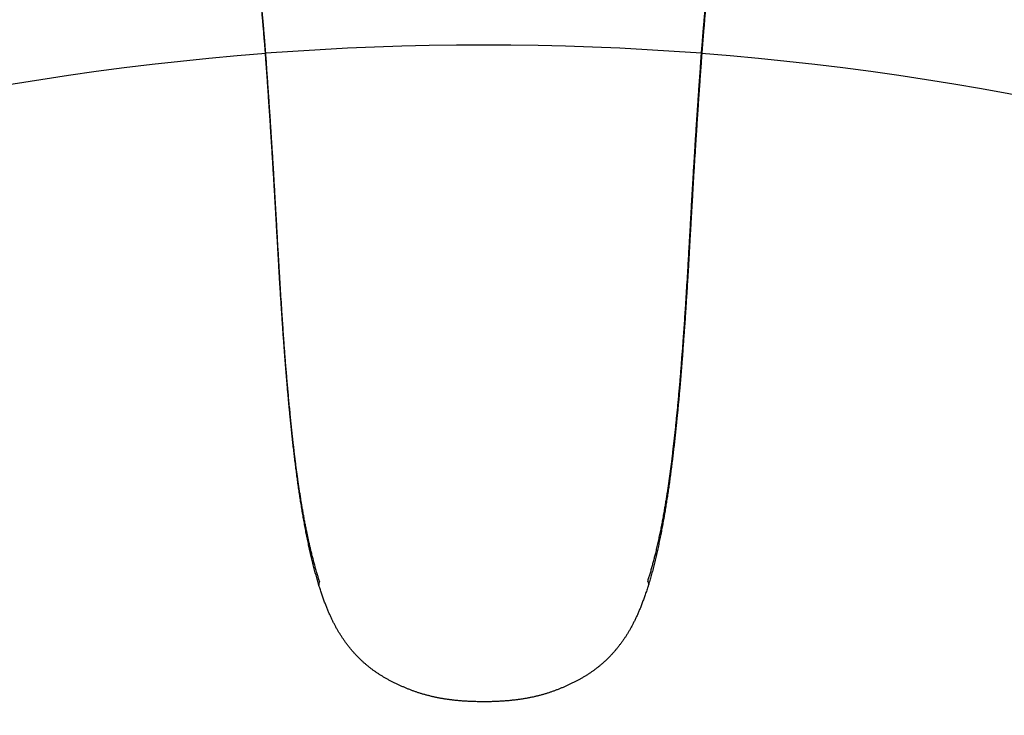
# Model space of a CAD drawing. Header units: millimetres. Extents: x 6161 to 8965, y -9035 to -5431.
# Tile 203 of 256: x 6968.78 to 6979.51, y -6586.12 to -6578.54. Entities that reach past the tile are written whole.
import ezdxf

# ---------------------------------------------------------------- set-up
doc = ezdxf.new("R2010")
doc.units = ezdxf.units.MM
doc.linetypes.add('DASHED', pattern=[19.05, 12.7, -6.35])
doc.layers.add('Wyposazenie Wew - Urzadzenia Sanitarne', color=6, linetype='Continuous')

# ---------------------------------------------------------------- blocks, each defined once
blk = doc.blocks.new('ORAS_ELECTRA')
for p, q in [((-2.368, -4.189), (-2.367, -4.175)), ((2.368, -4.189), (2.367, -4.175)), ((-1.795, -9.882), (-1.795, -9.882)), ((-1.795, -9.882), (-1.795, -9.883)), ((1.795, -9.882), (1.795, -9.883))]:
    blk.add_line(p, q)
for points, knots in [([(-2.733, -1.026), (-2.733, -1.026), (-2.733, -1.03), (-2.733, -1.037), (-2.732, -1.047), (-2.732, -1.058), (-2.731, -1.069), (-2.73, -1.08), (-2.729, -1.09), (-2.728, -1.099), (-2.727, -1.108), (-2.726, -1.117), (-2.725, -1.127), (-2.724, -1.135), (-2.723, -1.144), (-2.722, -1.153), (-2.721, -1.162), (-2.72, -1.17), (-2.718, -1.179), (-2.717, -1.187), (-2.716, -1.196), (-2.715, -1.204), (-2.714, -1.212), (-2.712, -1.221), (-2.711, -1.229), (-2.71, -1.237), (-2.709, -1.246), (-2.707, -1.254), (-2.706, -1.263), (-2.705, -1.271), (-2.704, -1.28), (-2.702, -1.288), (-2.701, -1.297), (-2.7, -1.306), (-2.698, -1.315), (-2.697, -1.324), (-2.695, -1.333), (-2.694, -1.342), (-2.693, -1.351), (-2.691, -1.36), (-2.69, -1.37), (-2.688, -1.379), (-2.687, -1.388), (-2.686, -1.398), (-2.684, -1.408), (-2.683, -1.417), (-2.681, -1.427), (-2.68, -1.437), (-2.678, -1.447), (-2.677, -1.457), (-2.675, -1.467), (-2.674, -1.477), (-2.672, -1.488), (-2.671, -1.498), (-2.669, -1.509), (-2.668, -1.519), (-2.666, -1.53), (-2.665, -1.541), (-2.663, -1.551), (-2.662, -1.562), (-2.66, -1.573), (-2.659, -1.584), (-2.657, -1.595), (-2.655, -1.606), (-2.654, -1.618), (-2.652, -1.629), (-2.651, -1.641), (-2.649, -1.652), (-2.647, -1.664), (-2.646, -1.676), (-2.644, -1.688), (-2.643, -1.7), (-2.641, -1.712), (-2.639, -1.724), (-2.638, -1.736), (-2.636, -1.748), (-2.634, -1.761), (-2.632, -1.773), (-2.631, -1.786), (-2.629, -1.799), (-2.627, -1.811), (-2.626, -1.824), (-2.624, -1.837), (-2.622, -1.85), (-2.62, -1.863), (-2.619, -1.877), (-2.617, -1.89), (-2.615, -1.903), (-2.613, -1.917), (-2.611, -1.93), (-2.61, -1.944), (-2.608, -1.957), (-2.606, -1.971), (-2.604, -1.985), (-2.602, -1.999), (-2.601, -2.013), (-2.599, -2.027), (-2.597, -2.041), (-2.595, -2.055), (-2.593, -2.07), (-2.591, -2.084), (-2.589, -2.099), (-2.587, -2.113), (-2.585, -2.128), (-2.583, -2.143), (-2.582, -2.158), (-2.58, -2.172), (-2.578, -2.187), (-2.576, -2.203), (-2.574, -2.218), (-2.572, -2.233), (-2.57, -2.248), (-2.568, -2.263), (-2.566, -2.279), (-2.564, -2.294), (-2.562, -2.31), (-2.56, -2.326), (-2.558, -2.341), (-2.556, -2.357), (-2.554, -2.373), (-2.552, -2.389), (-2.55, -2.405), (-2.548, -2.421), (-2.546, -2.438), (-2.544, -2.454), (-2.542, -2.471), (-2.54, -2.487), (-2.538, -2.504), (-2.535, -2.52), (-2.533, -2.537), (-2.531, -2.554), (-2.529, -2.57), (-2.527, -2.587), (-2.525, -2.604), (-2.523, -2.621), (-2.521, -2.639), (-2.519, -2.656), (-2.517, -2.673), (-2.515, -2.69), (-2.513, -2.708), (-2.511, -2.725), (-2.508, -2.743), (-2.506, -2.761), (-2.504, -2.778), (-2.502, -2.796), (-2.5, -2.814), (-2.498, -2.832), (-2.496, -2.85), (-2.494, -2.868), (-2.492, -2.887), (-2.49, -2.905), (-2.488, -2.923), (-2.485, -2.942), (-2.483, -2.96), (-2.481, -2.979), (-2.479, -2.998), (-2.477, -3.016), (-2.475, -3.035), (-2.473, -3.054), (-2.471, -3.073), (-2.469, -3.092), (-2.467, -3.112), (-2.465, -3.131), (-2.463, -3.15), (-2.46, -3.17), (-2.458, -3.189), (-2.456, -3.209), (-2.454, -3.228), (-2.452, -3.248), (-2.45, -3.268), (-2.448, -3.288), (-2.446, -3.308), (-2.444, -3.328), (-2.442, -3.348), (-2.44, -3.369), (-2.438, -3.389), (-2.436, -3.409), (-2.434, -3.43), (-2.432, -3.451), (-2.43, -3.471), (-2.428, -3.492), (-2.426, -3.513), (-2.424, -3.534), (-2.422, -3.555), (-2.42, -3.576), (-2.418, -3.597), (-2.416, -3.619), (-2.414, -3.64), (-2.412, -3.662), (-2.41, -3.684), (-2.408, -3.705), (-2.406, -3.727), (-2.405, -3.749), (-2.403, -3.771), (-2.401, -3.793), (-2.399, -3.815), (-2.397, -3.838), (-2.395, -3.86), (-2.393, -3.883), (-2.391, -3.905), (-2.39, -3.928), (-2.388, -3.951), (-2.386, -3.973), (-2.384, -3.996), (-2.382, -4.02), (-2.38, -4.043), (-2.379, -4.066), (-2.377, -4.089), (-2.375, -4.111), (-2.374, -4.133), (-2.372, -4.152), (-2.371, -4.171), (-2.37, -4.183), (-2.369, -4.189), (-2.369, -4.189)], [0, 0, 0, 0, 0.000897, 0.014392, 0.028259, 0.042658, 0.057335, 0.071796, 0.084135, 0.095797, 0.106851, 0.118564, 0.128903, 0.139852, 0.150279, 0.16025, 0.169835, 0.179089, 0.188056, 0.196771, 0.205262, 0.213555, 0.22166, 0.22964, 0.237452, 0.24511, 0.252628, 0.260016, 0.267284, 0.274441, 0.281494, 0.28845, 0.295315, 0.302095, 0.308794, 0.315416, 0.32203, 0.328524, 0.334936, 0.341269, 0.347528, 0.353717, 0.35984, 0.365899, 0.371898, 0.377839, 0.383725, 0.389558, 0.39534, 0.401075, 0.406762, 0.412405, 0.418004, 0.423618, 0.429062, 0.434454, 0.439796, 0.445092, 0.450342, 0.455549, 0.460714, 0.465839, 0.470925, 0.475973, 0.480986, 0.485964, 0.490908, 0.49582, 0.500701, 0.505551, 0.510372, 0.515165, 0.519931, 0.524654, 0.529349, 0.534008, 0.538633, 0.543224, 0.547784, 0.552312, 0.556812, 0.561283, 0.565726, 0.570144, 0.574534, 0.578879, 0.58319, 0.587475, 0.591733, 0.595965, 0.60017, 0.60435, 0.608503, 0.612631, 0.616733, 0.620811, 0.624863, 0.628816, 0.632873, 0.6369, 0.640897, 0.644865, 0.648806, 0.652719, 0.656607, 0.660469, 0.664307, 0.668122, 0.671913, 0.675683, 0.679431, 0.683158, 0.686865, 0.690552, 0.694221, 0.697871, 0.701504, 0.70512, 0.708719, 0.712302, 0.715869, 0.719422, 0.72296, 0.726484, 0.730023, 0.733512, 0.736982, 0.740435, 0.743872, 0.747294, 0.7507, 0.754091, 0.75746, 0.760819, 0.764168, 0.767504, 0.770826, 0.774132, 0.777422, 0.780694, 0.783961, 0.787221, 0.790468, 0.793703, 0.796926, 0.800138, 0.803338, 0.806527, 0.809706, 0.812875, 0.816033, 0.819181, 0.82232, 0.82545, 0.828571, 0.831684, 0.83479, 0.837892, 0.840985, 0.84407, 0.847147, 0.850216, 0.853277, 0.856332, 0.859379, 0.862419, 0.865453, 0.868481, 0.871504, 0.87452, 0.877531, 0.880538, 0.883539, 0.886536, 0.889529, 0.892518, 0.895503, 0.898484, 0.901463, 0.904439, 0.907412, 0.910382, 0.913351, 0.916318, 0.919283, 0.922247, 0.92521, 0.928172, 0.931133, 0.934095, 0.937043, 0.939995, 0.942952, 0.945913, 0.948876, 0.95184, 0.954801, 0.957758, 0.960716, 0.963662, 0.966616, 0.969577, 0.972545, 0.975521, 0.978504, 0.981496, 0.984497, 0.98746, 0.990212, 0.992827, 0.995596, 0.997715, 0.99984, 1, 1, 1, 1]), ([(-2.367, -4.175), (-2.368, -4.162), (-2.37, -4.135), (-2.373, -4.094), (-2.376, -4.055), (-2.379, -4.015), (-2.383, -3.976), (-2.386, -3.936), (-2.389, -3.897), (-2.392, -3.859), (-2.395, -3.82), (-2.399, -3.782), (-2.402, -3.744), (-2.405, -3.707), (-2.408, -3.669), (-2.412, -3.632), (-2.415, -3.595), (-2.419, -3.558), (-2.422, -3.521), (-2.426, -3.483), (-2.429, -3.447), (-2.433, -3.409), (-2.437, -3.372), (-2.44, -3.334), (-2.444, -3.296), (-2.448, -3.259), (-2.452, -3.222), (-2.456, -3.185), (-2.46, -3.149), (-2.463, -3.113), (-2.467, -3.078), (-2.471, -3.042), (-2.475, -3.007), (-2.479, -2.973), (-2.483, -2.938), (-2.487, -2.905), (-2.49, -2.871), (-2.494, -2.838), (-2.498, -2.806), (-2.502, -2.774), (-2.505, -2.742), (-2.509, -2.711), (-2.513, -2.68), (-2.517, -2.649), (-2.52, -2.619), (-2.524, -2.589), (-2.528, -2.558), (-2.532, -2.527), (-2.536, -2.494), (-2.54, -2.462), (-2.543, -2.431), (-2.547, -2.4), (-2.551, -2.37), (-2.555, -2.34), (-2.559, -2.311), (-2.562, -2.282), (-2.566, -2.254), (-2.57, -2.226), (-2.573, -2.198), (-2.577, -2.171), (-2.58, -2.144), (-2.584, -2.117), (-2.587, -2.091), (-2.59, -2.066), (-2.594, -2.041), (-2.597, -2.016), (-2.6, -1.992), (-2.603, -1.968), (-2.607, -1.943), (-2.61, -1.917), (-2.614, -1.889), (-2.618, -1.862), (-2.621, -1.837), (-2.624, -1.813), (-2.627, -1.79), (-2.63, -1.769), (-2.633, -1.747), (-2.636, -1.726), (-2.639, -1.704), (-2.642, -1.681), (-2.645, -1.657), (-2.649, -1.633), (-2.652, -1.611), (-2.655, -1.588), (-2.658, -1.567), (-2.661, -1.546), (-2.664, -1.525), (-2.667, -1.506), (-2.669, -1.487), (-2.672, -1.47), (-2.674, -1.454), (-2.676, -1.439), (-2.679, -1.424), (-2.681, -1.409), (-2.683, -1.395), (-2.685, -1.381), (-2.687, -1.368), (-2.689, -1.352), (-2.692, -1.335), (-2.695, -1.317), (-2.697, -1.299), (-2.7, -1.283), (-2.703, -1.266), (-2.705, -1.251), (-2.707, -1.236), (-2.709, -1.221), (-2.712, -1.208), (-2.714, -1.194), (-2.716, -1.182), (-2.717, -1.17), (-2.719, -1.158), (-2.721, -1.147), (-2.722, -1.136), (-2.724, -1.125), (-2.725, -1.115), (-2.726, -1.105), (-2.727, -1.096), (-2.728, -1.087), (-2.729, -1.079), (-2.73, -1.07), (-2.731, -1.062), (-2.732, -1.054), (-2.732, -1.045), (-2.733, -1.036), (-2.733, -1.029), (-2.733, -1.026)], [0, 0, 0, 0, 0.005042, 0.010085, 0.015128, 0.020171, 0.025213, 0.030256, 0.035299, 0.040342, 0.045385, 0.050427, 0.055469, 0.060512, 0.065555, 0.070598, 0.075641, 0.080861, 0.086082, 0.091303, 0.096524, 0.101745, 0.107324, 0.112903, 0.118483, 0.124063, 0.129642, 0.135243, 0.140845, 0.146447, 0.152049, 0.15765, 0.163343, 0.169037, 0.174731, 0.180424, 0.186117, 0.19181, 0.197503, 0.203197, 0.20889, 0.214583, 0.220354, 0.226126, 0.231897, 0.237669, 0.24344, 0.250034, 0.256627, 0.263221, 0.269814, 0.276407, 0.283, 0.289593, 0.296186, 0.302832, 0.309478, 0.316124, 0.322769, 0.32959, 0.336411, 0.343232, 0.350054, 0.356874, 0.363694, 0.370515, 0.377336, 0.384156, 0.390977, 0.399572, 0.408167, 0.416763, 0.425358, 0.432951, 0.440545, 0.448138, 0.455736, 0.463333, 0.470931, 0.480459, 0.489988, 0.499517, 0.509046, 0.518575, 0.528119, 0.537663, 0.547208, 0.556752, 0.566296, 0.57459, 0.582884, 0.591178, 0.599474, 0.60777, 0.616066, 0.624348, 0.63263, 0.640912, 0.653338, 0.665764, 0.678196, 0.690629, 0.703064, 0.715499, 0.727922, 0.740344, 0.752769, 0.765193, 0.777621, 0.79005, 0.802479, 0.814908, 0.827734, 0.84056, 0.853387, 0.866213, 0.879042, 0.891871, 0.904701, 0.917531, 0.931434, 0.945337, 0.95924, 0.980096, 1, 1, 1, 1]), ([(2.367, -4.175), (2.368, -4.161), (2.37, -4.134), (2.373, -4.093), (2.377, -4.052), (2.38, -4.011), (2.383, -3.971), (2.386, -3.931), (2.389, -3.891), (2.393, -3.851), (2.396, -3.811), (2.399, -3.772), (2.403, -3.733), (2.406, -3.694), (2.41, -3.655), (2.413, -3.617), (2.417, -3.579), (2.42, -3.541), (2.424, -3.504), (2.427, -3.467), (2.431, -3.43), (2.434, -3.393), (2.438, -3.357), (2.442, -3.322), (2.445, -3.286), (2.449, -3.251), (2.452, -3.216), (2.456, -3.181), (2.46, -3.146), (2.464, -3.111), (2.467, -3.077), (2.471, -3.042), (2.475, -3.007), (2.479, -2.973), (2.483, -2.938), (2.487, -2.905), (2.49, -2.871), (2.494, -2.838), (2.498, -2.806), (2.502, -2.774), (2.505, -2.742), (2.509, -2.711), (2.513, -2.68), (2.517, -2.649), (2.52, -2.619), (2.524, -2.589), (2.528, -2.559), (2.531, -2.528), (2.535, -2.497), (2.539, -2.466), (2.543, -2.436), (2.547, -2.406), (2.55, -2.377), (2.554, -2.349), (2.558, -2.32), (2.561, -2.293), (2.565, -2.264), (2.569, -2.234), (2.573, -2.204), (2.576, -2.174), (2.58, -2.144), (2.584, -2.116), (2.588, -2.088), (2.591, -2.06), (2.595, -2.033), (2.598, -2.007), (2.602, -1.981), (2.605, -1.956), (2.608, -1.931), (2.612, -1.906), (2.615, -1.882), (2.618, -1.859), (2.621, -1.835), (2.624, -1.813), (2.627, -1.79), (2.63, -1.769), (2.633, -1.747), (2.636, -1.726), (2.639, -1.704), (2.642, -1.681), (2.645, -1.657), (2.649, -1.633), (2.652, -1.611), (2.655, -1.588), (2.658, -1.567), (2.661, -1.546), (2.664, -1.525), (2.667, -1.506), (2.669, -1.487), (2.672, -1.47), (2.674, -1.454), (2.676, -1.439), (2.679, -1.424), (2.681, -1.409), (2.683, -1.395), (2.685, -1.381), (2.687, -1.368), (2.689, -1.352), (2.692, -1.335), (2.695, -1.317), (2.697, -1.299), (2.7, -1.283), (2.703, -1.266), (2.705, -1.251), (2.707, -1.236), (2.709, -1.221), (2.712, -1.208), (2.714, -1.194), (2.716, -1.182), (2.717, -1.17), (2.719, -1.158), (2.721, -1.147), (2.722, -1.136), (2.724, -1.125), (2.725, -1.115), (2.726, -1.105), (2.727, -1.096), (2.728, -1.087), (2.729, -1.079), (2.73, -1.07), (2.731, -1.062), (2.732, -1.054), (2.732, -1.045), (2.733, -1.036), (2.733, -1.029), (2.733, -1.026)], [0, 0, 0, 0, 0.005164, 0.010329, 0.015494, 0.020658, 0.025822, 0.031005, 0.036188, 0.041372, 0.046555, 0.051738, 0.056984, 0.06223, 0.067476, 0.072723, 0.077968, 0.083214, 0.08846, 0.093707, 0.098953, 0.104199, 0.109444, 0.11469, 0.119937, 0.125183, 0.130428, 0.135872, 0.141317, 0.146762, 0.152206, 0.15765, 0.163343, 0.169037, 0.174731, 0.180424, 0.186117, 0.19181, 0.197503, 0.203197, 0.20889, 0.214583, 0.220354, 0.226126, 0.231897, 0.237669, 0.24344, 0.24976, 0.25608, 0.2624, 0.26872, 0.275039, 0.281377, 0.287715, 0.294054, 0.300392, 0.30673, 0.314114, 0.321498, 0.328883, 0.336267, 0.343651, 0.351036, 0.35842, 0.365804, 0.373187, 0.380571, 0.387955, 0.395339, 0.402843, 0.410348, 0.417853, 0.425358, 0.432951, 0.440545, 0.448138, 0.455736, 0.463333, 0.470931, 0.480459, 0.489988, 0.499517, 0.509046, 0.518575, 0.528119, 0.537663, 0.547208, 0.556752, 0.566296, 0.57459, 0.582884, 0.591178, 0.599474, 0.60777, 0.616066, 0.624348, 0.63263, 0.640912, 0.653338, 0.665764, 0.678196, 0.690629, 0.703064, 0.715499, 0.727921, 0.740344, 0.752769, 0.765193, 0.777621, 0.79005, 0.802479, 0.814908, 0.827734, 0.84056, 0.853387, 0.866213, 0.879042, 0.891871, 0.904701, 0.917531, 0.931434, 0.945337, 0.95924, 0.980096, 1, 1, 1, 1]), ([(2.369, -4.189), (2.37, -4.184), (2.371, -4.173), (2.372, -4.157), (2.373, -4.139), (2.375, -4.119), (2.376, -4.098), (2.378, -4.075), (2.38, -4.052), (2.381, -4.029), (2.383, -4.005), (2.385, -3.982), (2.387, -3.959), (2.389, -3.936), (2.391, -3.913), (2.393, -3.891), (2.394, -3.868), (2.396, -3.846), (2.398, -3.823), (2.4, -3.801), (2.402, -3.779), (2.404, -3.757), (2.406, -3.735), (2.408, -3.713), (2.41, -3.691), (2.412, -3.67), (2.413, -3.648), (2.415, -3.627), (2.417, -3.605), (2.419, -3.584), (2.421, -3.563), (2.423, -3.542), (2.425, -3.521), (2.427, -3.5), (2.429, -3.479), (2.431, -3.459), (2.433, -3.438), (2.435, -3.418), (2.437, -3.397), (2.439, -3.377), (2.441, -3.357), (2.443, -3.336), (2.445, -3.316), (2.447, -3.296), (2.449, -3.277), (2.451, -3.257), (2.453, -3.237), (2.455, -3.217), (2.458, -3.198), (2.46, -3.178), (2.462, -3.159), (2.464, -3.14), (2.466, -3.12), (2.468, -3.101), (2.47, -3.082), (2.472, -3.063), (2.474, -3.044), (2.476, -3.025), (2.478, -3.007), (2.48, -2.988), (2.482, -2.969), (2.484, -2.951), (2.487, -2.933), (2.489, -2.914), (2.491, -2.896), (2.493, -2.878), (2.495, -2.86), (2.497, -2.842), (2.499, -2.824), (2.501, -2.806), (2.503, -2.788), (2.505, -2.77), (2.507, -2.753), (2.509, -2.735), (2.511, -2.718), (2.514, -2.7), (2.516, -2.683), (2.518, -2.666), (2.52, -2.649), (2.522, -2.632), (2.524, -2.615), (2.526, -2.598), (2.528, -2.581), (2.53, -2.564), (2.532, -2.547), (2.534, -2.531), (2.536, -2.514), (2.538, -2.498), (2.54, -2.482), (2.542, -2.465), (2.544, -2.449), (2.546, -2.433), (2.548, -2.417), (2.55, -2.401), (2.552, -2.385), (2.554, -2.369), (2.556, -2.353), (2.558, -2.338), (2.56, -2.322), (2.562, -2.307), (2.564, -2.291), (2.566, -2.276), (2.568, -2.261), (2.57, -2.245), (2.572, -2.23), (2.574, -2.215), (2.576, -2.2), (2.578, -2.186), (2.58, -2.171), (2.582, -2.156), (2.584, -2.141), (2.586, -2.127), (2.587, -2.112), (2.589, -2.098), (2.591, -2.083), (2.593, -2.069), (2.595, -2.055), (2.597, -2.041), (2.599, -2.026), (2.601, -2.013), (2.602, -1.999), (2.604, -1.985), (2.606, -1.971), (2.608, -1.958), (2.61, -1.944), (2.611, -1.931), (2.613, -1.918), (2.615, -1.904), (2.617, -1.891), (2.618, -1.878), (2.62, -1.865), (2.622, -1.852), (2.624, -1.839), (2.625, -1.826), (2.627, -1.814), (2.629, -1.801), (2.63, -1.789), (2.632, -1.776), (2.634, -1.764), (2.635, -1.752), (2.637, -1.739), (2.639, -1.727), (2.64, -1.715), (2.642, -1.703), (2.644, -1.692), (2.645, -1.68), (2.647, -1.668), (2.648, -1.657), (2.65, -1.645), (2.652, -1.634), (2.653, -1.622), (2.655, -1.611), (2.656, -1.6), (2.658, -1.589), (2.659, -1.578), (2.661, -1.567), (2.662, -1.557), (2.664, -1.546), (2.665, -1.536), (2.667, -1.525), (2.668, -1.515), (2.67, -1.504), (2.671, -1.494), (2.673, -1.484), (2.674, -1.474), (2.676, -1.464), (2.677, -1.454), (2.679, -1.444), (2.68, -1.434), (2.682, -1.425), (2.683, -1.415), (2.684, -1.406), (2.686, -1.396), (2.687, -1.387), (2.689, -1.378), (2.69, -1.368), (2.691, -1.359), (2.693, -1.35), (2.694, -1.341), (2.695, -1.332), (2.697, -1.324), (2.698, -1.315), (2.7, -1.306), (2.701, -1.297), (2.702, -1.289), (2.703, -1.281), (2.705, -1.272), (2.706, -1.264), (2.707, -1.256), (2.708, -1.247), (2.71, -1.239), (2.711, -1.231), (2.712, -1.223), (2.713, -1.215), (2.714, -1.207), (2.716, -1.199), (2.717, -1.191), (2.718, -1.183), (2.719, -1.175), (2.72, -1.167), (2.721, -1.159), (2.722, -1.151), (2.723, -1.143), (2.724, -1.134), (2.725, -1.126), (2.726, -1.117), (2.727, -1.108), (2.728, -1.099), (2.729, -1.09), (2.73, -1.08), (2.731, -1.07), (2.732, -1.059), (2.732, -1.048), (2.733, -1.037), (2.733, -1.03), (2.733, -1.026), (2.733, -1.026)], [0, 0, 0, 0, 0.002013, 0.004064, 0.006124, 0.008739, 0.011458, 0.014318, 0.017349, 0.020341, 0.023344, 0.026338, 0.029325, 0.032303, 0.035274, 0.038238, 0.041195, 0.044145, 0.047102, 0.050061, 0.053023, 0.055986, 0.058948, 0.061908, 0.064862, 0.06781, 0.070751, 0.0737, 0.076654, 0.079609, 0.082565, 0.085523, 0.088481, 0.091442, 0.094405, 0.09737, 0.100337, 0.103307, 0.106281, 0.109257, 0.112238, 0.115222, 0.11821, 0.121202, 0.1242, 0.127202, 0.130209, 0.133222, 0.13624, 0.139265, 0.142296, 0.145333, 0.148377, 0.151428, 0.154487, 0.157553, 0.160627, 0.16371, 0.166801, 0.1699, 0.173009, 0.17612, 0.17924, 0.182368, 0.185506, 0.188653, 0.19181, 0.194977, 0.198155, 0.201343, 0.204543, 0.207753, 0.210975, 0.214209, 0.217456, 0.220715, 0.223986, 0.227263, 0.230551, 0.233856, 0.237175, 0.240507, 0.243851, 0.247205, 0.250567, 0.253941, 0.257333, 0.26074, 0.264163, 0.267601, 0.271056, 0.274528, 0.278022, 0.281533, 0.285058, 0.288597, 0.292151, 0.29572, 0.299304, 0.302905, 0.306523, 0.310158, 0.313811, 0.317482, 0.321172, 0.324882, 0.328613, 0.332364, 0.336136, 0.339931, 0.343749, 0.34759, 0.351456, 0.355347, 0.359264, 0.363208, 0.367179, 0.371179, 0.375209, 0.379269, 0.383227, 0.387284, 0.391364, 0.39547, 0.3996, 0.403756, 0.407937, 0.412143, 0.416375, 0.420632, 0.424916, 0.429225, 0.433559, 0.437953, 0.442359, 0.446791, 0.451251, 0.455738, 0.460254, 0.464801, 0.469379, 0.473989, 0.478633, 0.483312, 0.488022, 0.492775, 0.497554, 0.50236, 0.507196, 0.512061, 0.516957, 0.521884, 0.526845, 0.531839, 0.536868, 0.541934, 0.547037, 0.552179, 0.557362, 0.562587, 0.567856, 0.57317, 0.578531, 0.583942, 0.589408, 0.594979, 0.600591, 0.606246, 0.611946, 0.617692, 0.623487, 0.629332, 0.63523, 0.641182, 0.647192, 0.653261, 0.659393, 0.665591, 0.671859, 0.678198, 0.684615, 0.691113, 0.697728, 0.704351, 0.711049, 0.717826, 0.724686, 0.731635, 0.738677, 0.745819, 0.753069, 0.760433, 0.76792, 0.77554, 0.783304, 0.791226, 0.7993, 0.807517, 0.815916, 0.824516, 0.83334, 0.842415, 0.851774, 0.861455, 0.871507, 0.881988, 0.89297, 0.90452, 0.916238, 0.928628, 0.941738, 0.955575, 0.970002, 0.984693, 0.999125, 1, 1, 1, 1]), ([(-1.788, -9.841), (-1.792, -9.827), (-1.801, -9.8), (-1.814, -9.757), (-1.827, -9.713), (-1.839, -9.668), (-1.851, -9.623), (-1.863, -9.578), (-1.876, -9.528), (-1.888, -9.475), (-1.902, -9.417), (-1.914, -9.359), (-1.927, -9.301), (-1.938, -9.242), (-1.95, -9.182), (-1.961, -9.122), (-1.971, -9.065), (-1.98, -9.011), (-1.989, -8.96), (-1.997, -8.908), (-2.005, -8.857), (-2.013, -8.805), (-2.02, -8.753), (-2.028, -8.7), (-2.035, -8.648), (-2.042, -8.595), (-2.049, -8.54), (-2.056, -8.482), (-2.063, -8.422), (-2.07, -8.362), (-2.077, -8.302), (-2.084, -8.241), (-2.091, -8.18), (-2.097, -8.12), (-2.103, -8.058), (-2.109, -7.997), (-2.116, -7.933), (-2.122, -7.866), (-2.128, -7.795), (-2.135, -7.725), (-2.141, -7.654), (-2.147, -7.583), (-2.153, -7.51), (-2.158, -7.437), (-2.164, -7.363), (-2.17, -7.29), (-2.176, -7.209), (-2.182, -7.121), (-2.189, -7.026), (-2.195, -6.93), (-2.202, -6.825), (-2.21, -6.708), (-2.217, -6.581), (-2.225, -6.461), (-2.231, -6.35), (-2.237, -6.246), (-2.243, -6.151), (-2.248, -6.064), (-2.252, -5.986), (-2.256, -5.909), (-2.26, -5.837), (-2.264, -5.771), (-2.267, -5.712), (-2.271, -5.652), (-2.274, -5.593), (-2.278, -5.533), (-2.281, -5.474), (-2.285, -5.415), (-2.288, -5.356), (-2.292, -5.297), (-2.296, -5.239), (-2.299, -5.181), (-2.303, -5.124), (-2.306, -5.068), (-2.31, -5.011), (-2.314, -4.95), (-2.318, -4.884), (-2.323, -4.814), (-2.328, -4.744), (-2.332, -4.677), (-2.337, -4.611), (-2.341, -4.548), (-2.345, -4.486), (-2.35, -4.423), (-2.354, -4.361), (-2.359, -4.298), (-2.363, -4.236), (-2.366, -4.195), (-2.367, -4.175)], [0, 0, 0, 0, 0.008254, 0.016507, 0.025317, 0.034126, 0.042936, 0.051746, 0.060556, 0.071566, 0.082578, 0.093589, 0.1046, 0.115711, 0.126823, 0.137935, 0.149046, 0.158432, 0.167818, 0.177204, 0.186591, 0.195976, 0.205383, 0.21479, 0.224198, 0.233605, 0.243012, 0.253602, 0.264194, 0.274785, 0.285377, 0.295967, 0.306582, 0.317197, 0.327813, 0.338428, 0.349043, 0.361157, 0.373272, 0.385388, 0.397503, 0.409617, 0.422179, 0.434741, 0.447303, 0.459865, 0.472427, 0.488628, 0.50483, 0.521032, 0.537233, 0.558838, 0.580443, 0.602048, 0.619714, 0.63738, 0.655045, 0.668297, 0.681548, 0.694797, 0.708046, 0.718249, 0.728453, 0.738657, 0.74886, 0.759063, 0.769284, 0.779506, 0.789728, 0.79995, 0.810172, 0.82009, 0.830008, 0.839927, 0.849846, 0.859764, 0.872181, 0.884598, 0.897015, 0.909432, 0.920744, 0.932056, 0.943368, 0.954679, 0.966009, 0.97734, 0.98867, 1, 1, 1, 1]), ([(1.788, -9.841), (1.792, -9.827), (1.801, -9.8), (1.814, -9.757), (1.827, -9.712), (1.84, -9.666), (1.852, -9.62), (1.864, -9.573), (1.876, -9.526), (1.887, -9.479), (1.898, -9.431), (1.909, -9.384), (1.919, -9.335), (1.929, -9.287), (1.939, -9.238), (1.949, -9.189), (1.958, -9.14), (1.967, -9.091), (1.975, -9.041), (1.984, -8.991), (1.992, -8.94), (2, -8.889), (2.008, -8.838), (2.015, -8.787), (2.023, -8.735), (2.03, -8.683), (2.037, -8.631), (2.044, -8.579), (2.051, -8.526), (2.057, -8.472), (2.064, -8.418), (2.07, -8.363), (2.077, -8.309), (2.083, -8.249), (2.09, -8.185), (2.097, -8.116), (2.104, -8.046), (2.111, -7.975), (2.119, -7.901), (2.126, -7.826), (2.132, -7.75), (2.139, -7.674), (2.145, -7.598), (2.152, -7.522), (2.158, -7.446), (2.164, -7.369), (2.17, -7.293), (2.176, -7.21), (2.182, -7.121), (2.189, -7.026), (2.195, -6.93), (2.202, -6.825), (2.21, -6.708), (2.217, -6.581), (2.224, -6.468), (2.23, -6.369), (2.235, -6.284), (2.24, -6.2), (2.245, -6.118), (2.249, -6.038), (2.253, -5.961), (2.258, -5.884), (2.262, -5.812), (2.266, -5.746), (2.269, -5.685), (2.273, -5.623), (2.276, -5.562), (2.28, -5.503), (2.283, -5.446), (2.286, -5.391), (2.29, -5.336), (2.293, -5.281), (2.296, -5.226), (2.3, -5.17), (2.304, -5.112), (2.307, -5.056), (2.311, -4.999), (2.315, -4.939), (2.319, -4.876), (2.323, -4.809), (2.328, -4.743), (2.332, -4.677), (2.337, -4.612), (2.341, -4.546), (2.346, -4.481), (2.35, -4.417), (2.354, -4.355), (2.359, -4.295), (2.363, -4.235), (2.366, -4.195), (2.367, -4.175)], [0, 0, 0, 0, 0.008254, 0.016507, 0.02553, 0.034553, 0.043576, 0.052599, 0.061622, 0.070733, 0.079845, 0.088957, 0.098069, 0.10718, 0.116312, 0.125444, 0.134576, 0.143708, 0.15284, 0.162117, 0.171395, 0.180673, 0.189951, 0.199229, 0.208526, 0.217824, 0.227123, 0.236421, 0.245719, 0.255331, 0.264944, 0.274557, 0.28417, 0.293783, 0.305821, 0.31786, 0.329899, 0.341938, 0.354976, 0.368015, 0.381054, 0.394094, 0.407132, 0.420191, 0.43325, 0.446309, 0.459368, 0.472427, 0.488628, 0.50483, 0.521031, 0.537233, 0.558838, 0.580443, 0.602048, 0.616437, 0.630826, 0.645215, 0.659604, 0.672724, 0.685844, 0.698965, 0.712084, 0.72259, 0.733096, 0.743602, 0.754107, 0.764612, 0.774114, 0.783617, 0.793119, 0.802622, 0.812124, 0.822104, 0.832085, 0.842066, 0.852047, 0.862028, 0.873762, 0.885496, 0.89723, 0.908963, 0.920715, 0.932467, 0.944219, 0.955971, 0.966978, 0.977985, 0.988993, 1, 1, 1, 1]), ([(-2.369, -4.189), (-2.369, -4.196), (-2.368, -4.213), (-2.366, -4.24), (-2.364, -4.271), (-2.361, -4.301), (-2.359, -4.332), (-2.357, -4.364), (-2.355, -4.395), (-2.353, -4.427), (-2.35, -4.459), (-2.348, -4.491), (-2.346, -4.523), (-2.344, -4.555), (-2.341, -4.588), (-2.339, -4.621), (-2.337, -4.654), (-2.335, -4.687), (-2.332, -4.721), (-2.33, -4.754), (-2.328, -4.788), (-2.326, -4.823), (-2.323, -4.857), (-2.321, -4.892), (-2.319, -4.927), (-2.317, -4.962), (-2.314, -4.998), (-2.312, -5.034), (-2.309, -5.07), (-2.307, -5.107), (-2.305, -5.143), (-2.303, -5.178), (-2.3, -5.213), (-2.298, -5.247), (-2.296, -5.281), (-2.294, -5.314), (-2.292, -5.346), (-2.29, -5.378), (-2.288, -5.41), (-2.286, -5.442), (-2.284, -5.475), (-2.282, -5.507), (-2.28, -5.54), (-2.279, -5.573), (-2.277, -5.606), (-2.275, -5.641), (-2.273, -5.677), (-2.27, -5.714), (-2.268, -5.752), (-2.266, -5.791), (-2.264, -5.832), (-2.261, -5.873), (-2.259, -5.916), (-2.256, -5.96), (-2.254, -6.006), (-2.251, -6.053), (-2.248, -6.102), (-2.245, -6.153), (-2.242, -6.207), (-2.239, -6.263), (-2.236, -6.323), (-2.232, -6.388), (-2.228, -6.459), (-2.223, -6.539), (-2.217, -6.631), (-2.211, -6.725), (-2.206, -6.814), (-2.201, -6.892), (-2.196, -6.961), (-2.192, -7.025), (-2.187, -7.085), (-2.183, -7.142), (-2.179, -7.197), (-2.175, -7.252), (-2.171, -7.306), (-2.168, -7.358), (-2.164, -7.407), (-2.16, -7.455), (-2.156, -7.502), (-2.152, -7.548), (-2.149, -7.594), (-2.145, -7.638), (-2.141, -7.681), (-2.138, -7.724), (-2.134, -7.766), (-2.13, -7.807), (-2.127, -7.847), (-2.123, -7.887), (-2.119, -7.926), (-2.116, -7.965), (-2.112, -8.003), (-2.108, -8.041), (-2.105, -8.078), (-2.101, -8.114), (-2.097, -8.151), (-2.093, -8.187), (-2.09, -8.223), (-2.086, -8.258), (-2.082, -8.293), (-2.078, -8.328), (-2.074, -8.363), (-2.07, -8.397), (-2.066, -8.431), (-2.062, -8.465), (-2.058, -8.499), (-2.054, -8.532), (-2.05, -8.566), (-2.046, -8.6), (-2.041, -8.633), (-2.037, -8.667), (-2.032, -8.7), (-2.028, -8.734), (-2.023, -8.767), (-2.019, -8.8), (-2.014, -8.833), (-2.009, -8.865), (-2.004, -8.898), (-1.999, -8.93), (-1.994, -8.963), (-1.989, -8.995), (-1.984, -9.027), (-1.979, -9.059), (-1.974, -9.09), (-1.968, -9.122), (-1.963, -9.154), (-1.957, -9.186), (-1.951, -9.218), (-1.945, -9.25), (-1.939, -9.281), (-1.933, -9.313), (-1.927, -9.345), (-1.92, -9.377), (-1.914, -9.408), (-1.907, -9.44), (-1.9, -9.471), (-1.894, -9.503), (-1.886, -9.534), (-1.879, -9.565), (-1.872, -9.596), (-1.864, -9.627), (-1.857, -9.657), (-1.849, -9.687), (-1.842, -9.717), (-1.834, -9.746), (-1.826, -9.775), (-1.818, -9.804), (-1.81, -9.832), (-1.802, -9.858), (-1.797, -9.874), (-1.795, -9.881)], [0, 0, 0, 0, 0.003717, 0.009313, 0.014928, 0.020555, 0.026233, 0.03193, 0.037647, 0.043385, 0.049146, 0.054929, 0.060735, 0.066566, 0.072421, 0.078302, 0.08421, 0.090145, 0.096108, 0.102101, 0.108124, 0.114179, 0.120284, 0.12643, 0.132619, 0.138851, 0.145129, 0.151456, 0.157822, 0.164262, 0.170565, 0.17674, 0.182798, 0.188746, 0.194593, 0.200378, 0.205891, 0.21142, 0.216964, 0.222524, 0.228101, 0.233694, 0.239304, 0.244935, 0.25068, 0.256699, 0.262858, 0.269171, 0.275654, 0.282327, 0.289211, 0.29633, 0.303656, 0.31119, 0.318955, 0.326981, 0.335304, 0.343968, 0.353032, 0.362574, 0.372698, 0.383557, 0.395482, 0.409046, 0.424384, 0.442107, 0.456898, 0.469886, 0.481632, 0.49246, 0.502582, 0.51214, 0.521235, 0.530868, 0.540056, 0.548857, 0.557329, 0.565515, 0.573524, 0.581406, 0.589126, 0.596695, 0.604126, 0.611427, 0.618606, 0.625673, 0.632633, 0.639493, 0.646258, 0.652934, 0.659525, 0.665978, 0.67238, 0.678735, 0.685044, 0.691309, 0.697531, 0.703712, 0.709852, 0.715953, 0.722016, 0.728043, 0.734034, 0.739991, 0.745914, 0.751731, 0.757726, 0.763707, 0.769675, 0.775628, 0.781568, 0.787493, 0.793405, 0.799302, 0.805186, 0.811056, 0.816912, 0.822755, 0.828583, 0.834399, 0.840201, 0.845993, 0.851773, 0.857574, 0.863393, 0.869228, 0.875078, 0.880939, 0.88681, 0.892689, 0.898573, 0.904459, 0.910345, 0.916229, 0.922108, 0.927981, 0.933845, 0.93973, 0.945574, 0.951371, 0.95712, 0.962821, 0.968473, 0.974077, 0.979632, 0.985144, 0.990541, 0.995855, 1, 1, 1, 1]), ([(1.795, -9.882), (1.797, -9.874), (1.803, -9.856), (1.811, -9.829), (1.818, -9.802), (1.826, -9.774), (1.834, -9.746), (1.841, -9.717), (1.849, -9.688), (1.856, -9.659), (1.864, -9.629), (1.871, -9.599), (1.878, -9.569), (1.885, -9.538), (1.892, -9.507), (1.899, -9.476), (1.906, -9.445), (1.913, -9.413), (1.919, -9.382), (1.926, -9.35), (1.932, -9.319), (1.938, -9.287), (1.944, -9.255), (1.95, -9.223), (1.956, -9.191), (1.962, -9.159), (1.967, -9.128), (1.973, -9.096), (1.978, -9.064), (1.983, -9.032), (1.988, -9), (1.994, -8.968), (1.998, -8.936), (2.003, -8.904), (2.008, -8.872), (2.013, -8.839), (2.018, -8.806), (2.022, -8.774), (2.027, -8.741), (2.031, -8.708), (2.036, -8.675), (2.04, -8.641), (2.045, -8.608), (2.049, -8.574), (2.053, -8.541), (2.057, -8.507), (2.061, -8.473), (2.065, -8.439), (2.069, -8.406), (2.073, -8.372), (2.077, -8.338), (2.081, -8.303), (2.085, -8.268), (2.088, -8.233), (2.092, -8.198), (2.096, -8.163), (2.1, -8.127), (2.103, -8.091), (2.107, -8.055), (2.111, -8.018), (2.114, -7.981), (2.118, -7.944), (2.121, -7.906), (2.125, -7.867), (2.128, -7.828), (2.132, -7.789), (2.136, -7.748), (2.139, -7.707), (2.143, -7.666), (2.146, -7.624), (2.15, -7.581), (2.153, -7.537), (2.157, -7.493), (2.161, -7.447), (2.164, -7.401), (2.168, -7.354), (2.171, -7.305), (2.175, -7.255), (2.179, -7.203), (2.183, -7.15), (2.187, -7.093), (2.191, -7.034), (2.195, -6.971), (2.2, -6.903), (2.205, -6.83), (2.21, -6.748), (2.216, -6.655), (2.222, -6.561), (2.227, -6.472), (2.231, -6.396), (2.235, -6.329), (2.239, -6.268), (2.242, -6.211), (2.245, -6.158), (2.248, -6.106), (2.251, -6.054), (2.254, -6.003), (2.257, -5.954), (2.259, -5.907), (2.262, -5.862), (2.264, -5.818), (2.267, -5.776), (2.269, -5.735), (2.272, -5.695), (2.274, -5.657), (2.276, -5.619), (2.278, -5.583), (2.28, -5.549), (2.282, -5.516), (2.284, -5.484), (2.286, -5.452), (2.288, -5.419), (2.29, -5.387), (2.292, -5.355), (2.294, -5.323), (2.296, -5.291), (2.298, -5.259), (2.3, -5.226), (2.302, -5.193), (2.304, -5.159), (2.306, -5.125), (2.308, -5.09), (2.311, -5.054), (2.313, -5.018), (2.315, -4.982), (2.318, -4.945), (2.32, -4.91), (2.322, -4.874), (2.325, -4.839), (2.327, -4.804), (2.329, -4.77), (2.331, -4.735), (2.334, -4.701), (2.336, -4.668), (2.338, -4.634), (2.341, -4.601), (2.343, -4.568), (2.345, -4.535), (2.347, -4.502), (2.35, -4.47), (2.352, -4.438), (2.354, -4.406), (2.356, -4.374), (2.358, -4.342), (2.361, -4.311), (2.363, -4.28), (2.365, -4.249), (2.367, -4.218), (2.369, -4.199), (2.369, -4.189)], [0, 0, 0, 0, 0.005038, 0.010202, 0.015438, 0.020746, 0.026129, 0.031616, 0.037148, 0.042728, 0.048356, 0.054031, 0.059753, 0.065522, 0.071336, 0.07721, 0.083054, 0.088907, 0.094767, 0.100633, 0.106501, 0.11237, 0.118237, 0.124099, 0.129955, 0.135801, 0.141637, 0.147458, 0.153264, 0.159052, 0.16482, 0.170592, 0.17638, 0.182182, 0.187997, 0.193826, 0.199669, 0.205525, 0.211396, 0.217281, 0.22318, 0.229093, 0.23502, 0.240962, 0.246917, 0.252887, 0.258873, 0.264744, 0.270655, 0.276599, 0.282577, 0.288591, 0.29464, 0.300727, 0.306852, 0.313017, 0.319222, 0.32547, 0.331761, 0.338097, 0.34448, 0.35091, 0.357432, 0.364069, 0.37079, 0.377602, 0.384508, 0.391515, 0.398627, 0.405853, 0.413199, 0.420673, 0.428284, 0.436043, 0.443961, 0.451976, 0.460197, 0.46869, 0.477489, 0.486643, 0.49621, 0.506268, 0.516924, 0.528329, 0.540707, 0.554406, 0.569958, 0.587907, 0.602425, 0.615225, 0.626448, 0.6367, 0.646277, 0.655311, 0.663901, 0.672996, 0.681665, 0.689963, 0.697946, 0.705657, 0.713128, 0.720386, 0.727407, 0.734186, 0.740753, 0.747131, 0.753341, 0.759398, 0.764702, 0.770296, 0.775908, 0.781502, 0.78708, 0.792642, 0.798188, 0.803719, 0.809237, 0.814915, 0.820728, 0.826637, 0.832648, 0.83877, 0.845009, 0.851377, 0.857823, 0.864175, 0.870479, 0.876735, 0.882947, 0.889115, 0.895241, 0.901326, 0.907364, 0.913372, 0.919351, 0.925301, 0.931224, 0.93712, 0.942989, 0.948834, 0.954654, 0.960451, 0.966225, 0.971977, 0.977708, 0.983419, 0.989109, 0.994754, 1, 1, 1, 1]), ([(-1.788, -9.841), (-1.788, -9.842), (-1.79, -9.845), (-1.792, -9.85), (-1.794, -9.856), (-1.796, -9.861), (-1.797, -9.867), (-1.797, -9.872), (-1.796, -9.877), (-1.796, -9.88), (-1.795, -9.882), (-1.795, -9.882)], [0, 0, 0, 0, 0.07486, 0.206455, 0.338602, 0.471195, 0.60435, 0.73461, 0.853802, 0.973322, 1, 1, 1, 1]), ([(1.788, -9.841), (1.788, -9.842), (1.79, -9.845), (1.792, -9.85), (1.794, -9.856), (1.796, -9.861), (1.797, -9.867), (1.797, -9.872), (1.796, -9.877), (1.795, -9.88), (1.795, -9.882), (1.795, -9.882)], [0, 0, 0, 0, 0.074863, 0.207127, 0.339613, 0.4721, 0.604364, 0.732369, 0.860777, 0.989391, 1, 1, 1, 1]), ([(-1.795, -9.883), (-1.794, -9.886), (-1.791, -9.896), (-1.785, -9.914), (-1.777, -9.937), (-1.769, -9.962), (-1.761, -9.986), (-1.753, -10.009), (-1.745, -10.032), (-1.736, -10.054), (-1.728, -10.076), (-1.72, -10.097), (-1.712, -10.117), (-1.704, -10.137), (-1.696, -10.157), (-1.688, -10.176), (-1.68, -10.194), (-1.671, -10.213), (-1.663, -10.231), (-1.655, -10.248), (-1.647, -10.265), (-1.638, -10.282), (-1.63, -10.298), (-1.622, -10.314), (-1.613, -10.33), (-1.605, -10.346), (-1.596, -10.361), (-1.588, -10.376), (-1.579, -10.39), (-1.571, -10.405), (-1.562, -10.419), (-1.553, -10.433), (-1.544, -10.447), (-1.535, -10.46), (-1.525, -10.474), (-1.516, -10.488), (-1.506, -10.501), (-1.497, -10.514), (-1.487, -10.527), (-1.477, -10.54), (-1.467, -10.553), (-1.457, -10.566), (-1.447, -10.578), (-1.437, -10.59), (-1.426, -10.602), (-1.416, -10.614), (-1.406, -10.626), (-1.395, -10.637), (-1.384, -10.648), (-1.374, -10.66), (-1.363, -10.671), (-1.352, -10.682), (-1.341, -10.692), (-1.33, -10.703), (-1.318, -10.713), (-1.307, -10.724), (-1.296, -10.734), (-1.284, -10.744), (-1.272, -10.754), (-1.261, -10.763), (-1.249, -10.773), (-1.237, -10.782), (-1.225, -10.791), (-1.213, -10.801), (-1.201, -10.81), (-1.188, -10.818), (-1.176, -10.827), (-1.163, -10.836), (-1.151, -10.844), (-1.138, -10.853), (-1.125, -10.861), (-1.112, -10.869), (-1.098, -10.877), (-1.084, -10.885), (-1.071, -10.894), (-1.057, -10.901), (-1.043, -10.909), (-1.029, -10.917), (-1.014, -10.925), (-1, -10.932), (-0.985, -10.94), (-0.97, -10.947), (-0.955, -10.954), (-0.94, -10.961), (-0.925, -10.968), (-0.91, -10.975), (-0.895, -10.982), (-0.88, -10.989), (-0.865, -10.995), (-0.849, -11.002), (-0.834, -11.008), (-0.818, -11.014), (-0.803, -11.02), (-0.787, -11.026), (-0.772, -11.032), (-0.756, -11.038), (-0.741, -11.043), (-0.725, -11.049), (-0.709, -11.054), (-0.693, -11.059), (-0.677, -11.064), (-0.661, -11.069), (-0.646, -11.073), (-0.63, -11.078), (-0.614, -11.082), (-0.598, -11.086), (-0.582, -11.09), (-0.565, -11.094), (-0.549, -11.098), (-0.533, -11.102), (-0.516, -11.105), (-0.499, -11.108), (-0.482, -11.112), (-0.465, -11.115), (-0.448, -11.118), (-0.43, -11.121), (-0.413, -11.123), (-0.395, -11.126), (-0.377, -11.129), (-0.359, -11.131), (-0.34, -11.133), (-0.322, -11.135), (-0.303, -11.137), (-0.284, -11.139), (-0.264, -11.141), (-0.245, -11.142), (-0.225, -11.144), (-0.205, -11.145), (-0.185, -11.146), (-0.165, -11.148), (-0.144, -11.149), (-0.123, -11.149), (-0.102, -11.15), (-0.081, -11.151), (-0.059, -11.151), (-0.038, -11.151), (-0.018, -11.151), (-0.005, -11.151), (0, -11.151)], [0, 0, 0, 0, 0.0048173, 0.0137162, 0.0251837, 0.0364292, 0.0474423, 0.0582281, 0.0688043, 0.079101, 0.0891433, 0.0989535, 0.1085514, 0.1179539, 0.1271763, 0.1362319, 0.1451327, 0.1538901, 0.1625239, 0.1709913, 0.1793038, 0.187474, 0.1955127, 0.2034299, 0.2112343, 0.2189339, 0.226536, 0.234047, 0.2414731, 0.2488199, 0.2560685, 0.2631903, 0.2704993, 0.2777933, 0.2850672, 0.2923163, 0.2995363, 0.3067229, 0.3138724, 0.3209813, 0.3280462, 0.3350643, 0.3420328, 0.3489495, 0.3558097, 0.3626531, 0.3694834, 0.3762802, 0.3830449, 0.3897792, 0.3964848, 0.4031632, 0.4098159, 0.4164445, 0.4230504, 0.4296352, 0.4362002, 0.4427469, 0.4492767, 0.4557909, 0.4622929, 0.4687296, 0.4751875, 0.4816343, 0.4880712, 0.4944996, 0.5009208, 0.5073359, 0.5137455, 0.5201465, 0.5266912, 0.5332824, 0.5399127, 0.5465735, 0.5532561, 0.5599511, 0.5666486, 0.5733314, 0.5800866, 0.586875, 0.5936978, 0.6005561, 0.6074509, 0.6143832, 0.6213424, 0.6277813, 0.6345844, 0.6413836, 0.6481784, 0.654969, 0.6617552, 0.6685373, 0.6753312, 0.6818729, 0.6885959, 0.695307, 0.7020057, 0.7086923, 0.7153668, 0.7220294, 0.7286805, 0.7353204, 0.7419495, 0.7485682, 0.7551769, 0.7617763, 0.7683668, 0.7749453, 0.7814947, 0.788216, 0.7949899, 0.8018158, 0.8086919, 0.815616, 0.822586, 0.8295976, 0.8366693, 0.8438073, 0.8510058, 0.8582686, 0.8655999, 0.8730039, 0.8804843, 0.8880534, 0.8956971, 0.9034089, 0.9111927, 0.9190524, 0.9269922, 0.9350165, 0.9431299, 0.9513377, 0.959645, 0.9680579, 0.9765824, 0.9852458, 0.9937364, 1, 1, 1, 1]), ([(0, -11.151), (0.002, -11.151), (0.012, -11.151), (0.028, -11.151), (0.05, -11.151), (0.072, -11.151), (0.094, -11.15), (0.115, -11.15), (0.137, -11.149), (0.158, -11.148), (0.179, -11.147), (0.2, -11.146), (0.22, -11.144), (0.241, -11.143), (0.261, -11.141), (0.28, -11.139), (0.3, -11.138), (0.319, -11.136), (0.338, -11.133), (0.357, -11.131), (0.376, -11.129), (0.395, -11.126), (0.413, -11.123), (0.431, -11.121), (0.449, -11.118), (0.466, -11.115), (0.484, -11.111), (0.501, -11.108), (0.519, -11.105), (0.536, -11.101), (0.552, -11.097), (0.569, -11.093), (0.585, -11.089), (0.602, -11.085), (0.617, -11.081), (0.633, -11.077), (0.649, -11.072), (0.665, -11.068), (0.681, -11.063), (0.696, -11.058), (0.712, -11.053), (0.728, -11.048), (0.743, -11.042), (0.759, -11.037), (0.774, -11.031), (0.79, -11.025), (0.805, -11.019), (0.821, -11.013), (0.836, -11.007), (0.851, -11.001), (0.866, -10.994), (0.882, -10.988), (0.897, -10.981), (0.912, -10.974), (0.927, -10.968), (0.942, -10.96), (0.958, -10.953), (0.973, -10.946), (0.988, -10.938), (1.003, -10.93), (1.018, -10.923), (1.032, -10.915), (1.047, -10.907), (1.061, -10.899), (1.075, -10.891), (1.089, -10.883), (1.103, -10.875), (1.116, -10.866), (1.13, -10.858), (1.143, -10.849), (1.156, -10.841), (1.169, -10.832), (1.181, -10.823), (1.194, -10.815), (1.206, -10.806), (1.218, -10.797), (1.23, -10.788), (1.242, -10.778), (1.254, -10.769), (1.265, -10.759), (1.277, -10.75), (1.288, -10.74), (1.3, -10.73), (1.311, -10.72), (1.322, -10.71), (1.333, -10.699), (1.344, -10.689), (1.355, -10.678), (1.366, -10.667), (1.377, -10.656), (1.388, -10.645), (1.398, -10.634), (1.409, -10.622), (1.419, -10.611), (1.429, -10.599), (1.439, -10.587), (1.45, -10.575), (1.459, -10.563), (1.469, -10.55), (1.479, -10.538), (1.489, -10.525), (1.499, -10.512), (1.508, -10.499), (1.518, -10.485), (1.527, -10.472), (1.536, -10.458), (1.545, -10.445), (1.554, -10.431), (1.563, -10.417), (1.572, -10.403), (1.58, -10.389), (1.589, -10.374), (1.597, -10.36), (1.605, -10.345), (1.613, -10.33), (1.622, -10.315), (1.63, -10.299), (1.638, -10.284), (1.646, -10.267), (1.654, -10.251), (1.662, -10.234), (1.669, -10.217), (1.677, -10.2), (1.685, -10.182), (1.693, -10.164), (1.701, -10.145), (1.709, -10.126), (1.716, -10.106), (1.724, -10.087), (1.732, -10.066), (1.74, -10.046), (1.747, -10.024), (1.755, -10.003), (1.763, -9.98), (1.771, -9.957), (1.778, -9.934), (1.786, -9.91), (1.792, -9.892), (1.795, -9.883), (1.795, -9.883)], [0, 0, 0, 0, 0.00238, 0.011424, 0.019568, 0.028355, 0.036934, 0.045536, 0.05402, 0.062394, 0.070664, 0.078835, 0.086913, 0.094904, 0.102812, 0.110642, 0.118398, 0.126087, 0.133711, 0.141243, 0.148695, 0.156072, 0.163379, 0.17062, 0.177805, 0.184927, 0.191988, 0.199, 0.205963, 0.212872, 0.219728, 0.226531, 0.233322, 0.23986, 0.246406, 0.252962, 0.259527, 0.266102, 0.272688, 0.279286, 0.285895, 0.292516, 0.299149, 0.305795, 0.312454, 0.319126, 0.325811, 0.332505, 0.339054, 0.345814, 0.35258, 0.359351, 0.366127, 0.372909, 0.379696, 0.386519, 0.393748, 0.400766, 0.407745, 0.414686, 0.421591, 0.42846, 0.435297, 0.44215, 0.448878, 0.455608, 0.462327, 0.469027, 0.475699, 0.482332, 0.488922, 0.495442, 0.501834, 0.50823, 0.514633, 0.521043, 0.527462, 0.533891, 0.54033, 0.546715, 0.553198, 0.559695, 0.566207, 0.572736, 0.579282, 0.585848, 0.592435, 0.599044, 0.605677, 0.612334, 0.619019, 0.625731, 0.632473, 0.639246, 0.646052, 0.652906, 0.65973, 0.666606, 0.673534, 0.68051, 0.687532, 0.694598, 0.701705, 0.708848, 0.716025, 0.723233, 0.730465, 0.737719, 0.744989, 0.752275, 0.759414, 0.766652, 0.773961, 0.781348, 0.788818, 0.796376, 0.804029, 0.811782, 0.819644, 0.827621, 0.835723, 0.843959, 0.85234, 0.860884, 0.869558, 0.878372, 0.887331, 0.896445, 0.905725, 0.915185, 0.924838, 0.9347, 0.94479, 0.955128, 0.965748, 0.976564, 0.987589, 0.998833, 1, 1, 1, 1])]:
    blk.add_open_spline(points, degree=3, knots=knots)
blk = doc.blocks.new('Modul_MOP')
at = {"color": 9, "linetype": 'DASHED', "true_color": 0xb8b8b8, "extrusion": (0, 0, -1)}
blk.add_ellipse((0, -30), major_axis=(-25, 0), ratio=0.8, start_param=1.475706, end_param=1.665886, dxfattribs=at)
blk.add_ellipse((0, -30), major_axis=(-25, 0), ratio=0.8, start_param=4.807479, end_param=10.900484)
blk.add_blockref('ORAS_ELECTRA', (0, -6))

msp = doc.modelspace()

# ---------------------------------------------------------------- block references
at = {"layer": 'Wyposazenie Wew - Urzadzenia Sanitarne', "xscale": -1}
msp.add_blockref('Modul_MOP', (6973.833, -6568.817), dxfattribs=at)

doc.saveas('drawing.dxf')
